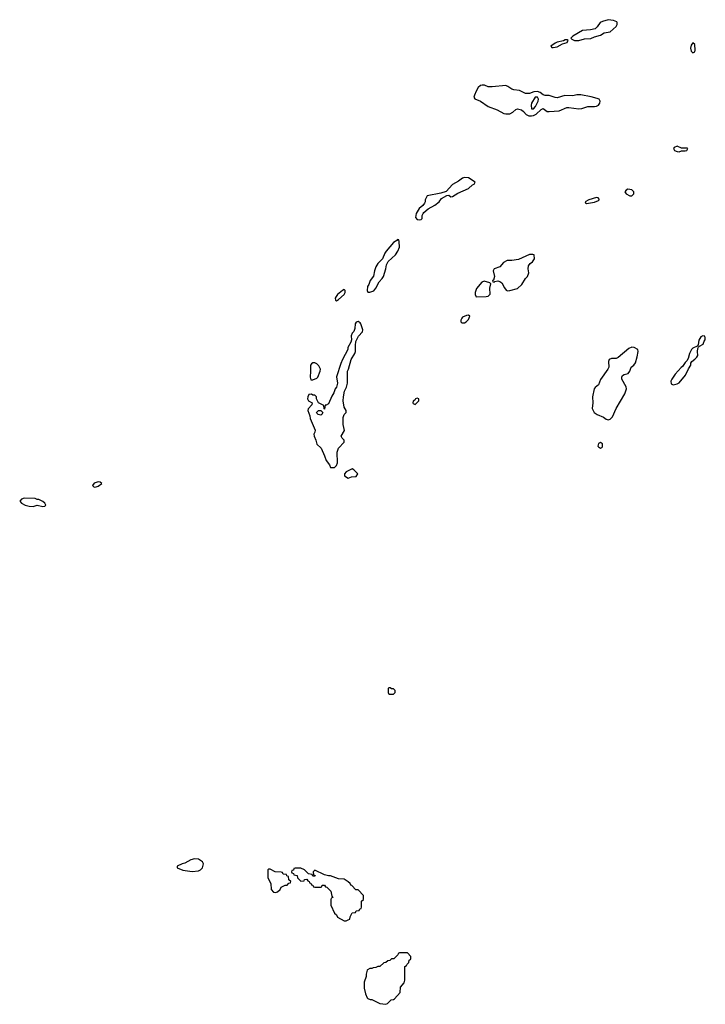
# Model space of a CAD drawing. Header units: inches. Extents: x 2769577 to 2880010, y 685631 to 825129.
# Tile 114 of 155: x 2798114 to 2805075, y 807805 to 817798. Entities that reach past the tile are written whole.
import ezdxf

# ---------------------------------------------------------------- set-up
doc = ezdxf.new("R2010")
doc.units = ezdxf.units.IN
doc.header["$MEASUREMENT"] = 0
for name, color, linetype in [('C7890', 7, 'Continuous'), ('C7891', 7, 'Continuous'), ('C8800', 7, 'Continuous'), ('C8801', 7, 'Continuous')]:
    doc.layers.add(name, color=color, linetype=linetype)

msp = doc.modelspace()

# ---------------------------------------------------------------- linework, layer by layer
at = {"layer": 'C7890', "color": 4, "elevation": 4}
msp.add_lwpolyline([(2799890, 809280.9), (2799851.3, 809270), (2799790, 809235.6), (2799764.7, 809230), (2799711.6, 809208.4), (2799711.3, 809190), (2799770, 809166), (2799866.2, 809153.8), (2799930, 809158.4), (2799949.3, 809170), (2799969.2, 809190), (2799979, 809230), (2799968.7, 809250), (2799930, 809277.2)], close=True, dxfattribs=at)
at = {"layer": 'C7891', "color": 4, "elevation": 4}
for points in [[(2798910, 813106.6), (2798870, 813092.7), (2798854.8, 813070), (2798870, 813054.8), (2798890, 813055.5), (2798910, 813062.4), (2798948.7, 813090), (2798930, 813104)], [(2798159.6, 812940.4), (2798134, 812930), (2798114, 812910), (2798134, 812890), (2798170, 812871.3), (2798210, 812861), (2798250, 812858), (2798290, 812872), (2798350, 812858), (2798370, 812862), (2798378, 812870), (2798368.7, 812890), (2798350, 812908.7), (2798310, 812928), (2798290, 812928), (2798270, 812938)]]:
    msp.add_lwpolyline(points, close=True, dxfattribs=at)
at = {"layer": 'C8800', "color": 4, "elevation": 4}
for points in [[(2800656.4, 809176.4), (2800643.6, 809176.4), (2800634, 809170), (2800632, 809090), (2800662.8, 809030), (2800667.7, 808970), (2800690, 808944), (2800710, 808940.7), (2800730, 808947.3), (2800758, 808970), (2800770, 808994), (2800810, 809014), (2800830, 809014), (2800847.3, 809032.7), (2800862, 809038), (2800866, 809050), (2800847.3, 809067.3), (2800842, 809102), (2800828, 809108), (2800822, 809122), (2800790, 809126), (2800782, 809142), (2800770, 809146), (2800708.4, 809148.4)], [(2800970, 809188), (2800910, 809186), (2800898, 809182), (2800892.7, 809167.3), (2800878, 809162), (2800874, 809150), (2800878, 809138), (2800892.7, 809132.7), (2800898, 809118), (2800932.7, 809112.7), (2800934, 809090), (2800970, 809054), (2801002, 809058), (2801007.3, 809072.7), (2801030, 809074), (2801038, 809058), (2801052.7, 809052.7), (2801058, 809038), (2801070, 809034), (2801078, 809018), (2801090, 809014), (2801098, 808998), (2801110, 808994), (2801170, 808994), (2801182, 808998), (2801186, 809014), (2801210, 809014), (2801218, 808998), (2801232.7, 808992.7), (2801271.6, 808951.6), (2801282, 808902), (2801292, 808890), (2801278, 808882), (2801274, 808870), (2801274, 808810), (2801312, 808730), (2801331.1, 808711.1), (2801342, 808690), (2801410, 808652), (2801430, 808652), (2801450, 808662), (2801466, 808670), (2801468.4, 808691.6), (2801490, 808734), (2801522, 808738), (2801530, 808754), (2801562, 808758), (2801567.3, 808772.7), (2801582, 808778), (2801586, 808790), (2801586, 808850), (2801606, 808870), (2801606, 808910), (2801550, 808966), (2801527.3, 808967.3), (2801486, 809010), (2801475.3, 809015.3), (2801468, 809030), (2801450, 809048), (2801410, 809074), (2801350, 809078), (2801270, 809108), (2801250, 809108), (2801210, 809118), (2801110, 809166), (2801094, 809150), (2801098, 809118), (2801112.7, 809112.7), (2801110, 809106), (2801090, 809106), (2801082, 809122), (2801047.3, 809127.3), (2801006, 809170)], [(2802050, 808326), (2801970, 808326), (2801958, 808322), (2801952.7, 808307.3), (2801912.7, 808267.3), (2801890, 808266), (2801871.6, 808248.4), (2801852.7, 808247.3), (2801831.6, 808228.4), (2801810, 808226), (2801771.6, 808188.4), (2801750, 808188), (2801730, 808178), (2801703.6, 808176.4), (2801690, 808168), (2801670, 808168), (2801644.7, 808155.3), (2801642, 808150), (2801632, 808110), (2801631.6, 808088.4), (2801611.3, 808030), (2801611.6, 807968.4), (2801624.7, 807910), (2801642, 807870), (2801650, 807862), (2801672.7, 807852.7), (2801690, 807852), (2801770, 807812), (2801830, 807804.7), (2801848.4, 807811.6), (2801886, 807850), (2801910, 807852), (2801920.4, 807859.6), (2801976.4, 807923.6), (2801980.4, 807979.6), (2802016.4, 808023.6), (2802026, 808050), (2802026, 808190), (2802042, 808198), (2802047.3, 808212.7), (2802066, 808230), (2802067.3, 808252.7), (2802082, 808258), (2802086, 808270), (2802086, 808290)]]:
    msp.add_lwpolyline(points, close=True, dxfattribs=at)
at = {"layer": 'C8801', "color": 4}
for points, elevation in [([(2804090, 817798), (2804030, 817779.7), (2804008.7, 817770), (2803975.6, 817724.4), (2803955.3, 817704.7), (2803910, 817694.4), (2803830, 817686.9), (2803730.8, 817630), (2803711.3, 817610), (2803720.7, 817600.7), (2803748, 817588), (2803790, 817587.3), (2803850, 817604.9), (2803914.5, 817605.5), (2803950, 817624.9), (2804010, 817640.7), (2804050, 817664.9), (2804110, 817674), (2804169.2, 817730), (2804179, 817750), (2804182, 817770), (2804177.2, 817777.2), (2804142, 817790)], 4), ([(2803674.8, 817594.8), (2803654, 817594), (2803635.9, 817584.1), (2803571.3, 817570), (2803550, 817560.5), (2803506, 817530), (2803516.9, 817516.9), (2803530, 817514.8), (2803570, 817523), (2803626.6, 817553.4), (2803672.3, 817567.7), (2803682, 817590)], 4), ([(2804950, 817564), (2804930, 817538), (2804925.5, 817510), (2804930, 817478), (2804950, 817462.8), (2804969, 817471), (2804972.7, 817490), (2804970, 817546)], 4), ([(2802810, 817135.1), (2802792, 817130), (2802767.7, 817110), (2802747.1, 817072.9), (2802731, 817031), (2802724.7, 817010), (2802736, 816996), (2802792.5, 816972.5), (2802870, 816916.3), (2802962.5, 816882.5), (2803030, 816846.8), (2803050, 816841), (2803090, 816841), (2803120.9, 816859.1), (2803150, 816886), (2803170, 816893), (2803210, 816882), (2803230, 816867.7), (2803257.4, 816837.4), (2803283.2, 816823.2), (2803310, 816821.8), (2803330, 816826.7), (2803359.3, 816840.7), (2803410, 816888), (2803430, 816897.3), (2803470, 816867.7), (2803490, 816864.9), (2803590, 816873.4), (2803670, 816906), (2803690, 816908.4), (2803790, 816892.7), (2803822, 816898), (2803882, 816918), (2803950, 816917.1), (2803970, 816922), (2803990, 816931.3), (2804004, 816950), (2804008.7, 816970), (2803998, 816990), (2803978.6, 816998.6), (2803915.9, 817015.9), (2803810, 817035.1), (2803770, 817034.5), (2803730, 817024.5), (2803650, 817027), (2803570, 817004.5), (2803550, 817007), (2803490, 817027.3), (2803450, 817029.5), (2803430, 817037), (2803398.2, 817058.2), (2803370, 817068.4), (2803332.8, 817067.2), (2803289.4, 817049.4), (2803250, 817049.3), (2803190, 817079), (2803130, 817086), (2803112.1, 817092.1), (2803070, 817121.2), (2803050, 817129.2), (2802910, 817115.3), (2802870, 817115.3), (2802832, 817132)], 4), ([(2803370, 817011.5), (2803347.7, 817010), (2803311, 816950), (2803306, 816930), (2803310, 816894), (2803330, 816892), (2803350, 816918), (2803379.3, 816970), (2803380.9, 816990)], 8), ([(2804790, 816515.3), (2804758, 816502), (2804754, 816490), (2804762, 816470), (2804790, 816461), (2804810, 816458), (2804834.6, 816465.4), (2804870, 816466.8), (2804886, 816470), (2804898, 816490), (2804890, 816495.3), (2804834, 816494)], 4), ([(2802630, 816196), (2802610, 816189.2), (2802570, 816159.3), (2802510, 816126), (2802444.9, 816055.1), (2802390, 816036.2), (2802251.1, 816008.9), (2802231.3, 815970), (2802231, 815950), (2802223.5, 815936.5), (2802206.4, 815913.6), (2802170, 815882), (2802141, 815830), (2802131.3, 815790), (2802150, 815771.3), (2802170, 815766), (2802188.9, 815771.1), (2802199, 815781), (2802202, 815810), (2802209, 815831), (2802218, 815842), (2802262, 815878), (2802330, 815914.8), (2802371.7, 815948.3), (2802398, 815982), (2802450, 816014.8), (2802470, 816016), (2802490, 816001), (2802510, 816002.8), (2802562, 816038), (2802670, 816084.9), (2802710, 816122.8), (2802728, 816130), (2802738, 816150), (2802671.8, 816191.8)], 4), ([(2804290, 816077.2), (2804270.9, 816069.1), (2804258, 816050), (2804271, 816030), (2804308.9, 816011.1), (2804330, 816011), (2804349, 816030), (2804348.7, 816050), (2804340.2, 816060.2), (2804328, 816070), (2804310, 816076)], 4), ([(2803970, 815994), (2803894, 815970), (2803854, 815950), (2803858, 815938), (2803870, 815934), (2803950, 815946), (2803990, 815962), (2803998, 815970), (2803998, 815978), (2803986, 815990)], 4), ([(2801950, 815566), (2801943.6, 815556.4), (2801910, 815535.3), (2801836, 815450), (2801821, 815430), (2801798, 815370), (2801750, 815322), (2801730, 815288), (2801716, 815250), (2801705.4, 815194.6), (2801671.3, 815150), (2801658, 815110), (2801644.7, 815090), (2801642, 815050), (2801650, 815034), (2801670, 815032), (2801710, 815046), (2801730, 815072), (2801762.7, 815137.3), (2801795.3, 815170), (2801809.1, 815190.9), (2801833.2, 815270), (2801839, 815310), (2801856.5, 815343.5), (2801930, 815411.3), (2801954, 815450), (2801968.7, 815490), (2801967.3, 815547.3), (2801962, 815562)], 4), ([(2803325.4, 815414.6), (2803290, 815414), (2803176.9, 815363.1), (2803110, 815354), (2803064.7, 815355.3), (2803025.4, 815334.6), (2802990, 815289), (2802930, 815268), (2802921, 815250), (2802936, 815190), (2802924.7, 815155.3), (2802914, 815150), (2802918, 815138), (2802930, 815134), (2802938, 815142), (2802970, 815147.7), (2802990, 815142), (2803010, 815126.8), (2803036.3, 815076.3), (2803054, 815054), (2803067.5, 815047.5), (2803090, 815048), (2803168.7, 815070), (2803214, 815110), (2803250, 815172), (2803268.9, 815191.1), (2803282, 815230), (2803275.3, 815270), (2803280.4, 815299.6), (2803296.4, 815323.6), (2803320.4, 815339.6), (2803342, 815370), (2803338, 815410)], 4), ([(2801410, 815058), (2801390, 815048.7), (2801341, 815010), (2801326, 814990), (2801318, 814970), (2801322, 814950), (2801330, 814946), (2801350, 814958), (2801408.7, 815010), (2801419, 815030), (2801418, 815050)], 4), ([(2802830, 815144.5), (2802805.9, 815134.2), (2802750.6, 815070), (2802738.8, 815030), (2802738, 815010), (2802750, 814984.7), (2802850, 814987.3), (2802870, 814990.8), (2802889.4, 815010.6), (2802887.7, 815072.3), (2802896.4, 815116.4), (2802888.9, 815128.9)], 4), ([(2802670, 814798), (2802650, 814795.3), (2802610, 814778), (2802602, 814770), (2802594, 814750), (2802594, 814730), (2802602, 814722), (2802630, 814722), (2802646, 814730), (2802670, 814754), (2802686, 814790)], 4), ([(2801550, 814733.2), (2801530, 814728), (2801521, 814710), (2801515.3, 814664.7), (2801506, 814634), (2801490, 814618), (2801478, 814590), (2801482, 814550), (2801476, 814524), (2801446, 814470), (2801446, 814450), (2801391.3, 814350), (2801376, 814310), (2801331.6, 814171.6), (2801341, 814110), (2801331.3, 814070), (2801318, 814050), (2801304.7, 814010), (2801283.5, 813976.5), (2801250, 813898), (2801226, 813886), (2801214, 813886), (2801210, 813846), (2801206, 813850), (2801202, 813882), (2801148, 813910), (2801126, 813950), (2801126, 813970), (2801110, 813986), (2801090, 813988), (2801078, 813998), (2801050, 813995.3), (2801038.8, 813970), (2801037.3, 813950), (2801046.8, 813930), (2801082, 813910), (2801081, 813890), (2801042, 813850), (2801038, 813830), (2801058.5, 813778.5), (2801062.8, 813750), (2801113.4, 813633.4), (2801110.8, 813610), (2801102, 813590), (2801103, 813570), (2801122, 813530), (2801130.7, 813490), (2801173.4, 813450), (2801210.3, 813370.3), (2801224.4, 813324.4), (2801259.8, 813279.8), (2801270, 813254), (2801310, 813254), (2801330, 813274), (2801340.4, 813299.6), (2801337.2, 813410), (2801349.3, 813450.7), (2801408, 813510), (2801408, 813530), (2801388, 813550), (2801378, 813570), (2801413.2, 813630), (2801399, 813690), (2801398, 813762), (2801409.1, 813790.9), (2801428, 813810), (2801428, 813830), (2801410, 813866), (2801399, 813930), (2801401.2, 813970), (2801412.7, 814027.3), (2801432.5, 814067.5), (2801444, 814110), (2801444, 814230), (2801453.2, 814250), (2801479, 814350), (2801515.3, 814410), (2801522, 814430), (2801522, 814490), (2801528.4, 814531.6), (2801554.6, 814585.4), (2801594, 814630), (2801599, 814650), (2801579, 814710), (2801570, 814722)], 4), ([(2805050, 814588), (2805030, 814578), (2805010, 814546), (2805002, 814498), (2804994, 814486), (2804950, 814464), (2804936, 814450), (2804914.8, 814410), (2804899.8, 814360.2), (2804886, 814334), (2804870, 814318), (2804842.8, 814277.2), (2804830, 814268.7), (2804770, 814199), (2804736, 814150), (2804726, 814130), (2804730, 814102), (2804750, 814091.3), (2804790, 814102.8), (2804810, 814111), (2804874, 814190), (2804904.7, 814255.3), (2804928, 814290), (2804928.4, 814311.6), (2804938, 814330), (2804968.4, 814351.6), (2804990, 814374), (2804998, 814390), (2804995.3, 814430), (2805000.4, 814459.6), (2805006, 814474), (2805016.4, 814483.6), (2805053.6, 814506.4), (2805064, 814536), (2805074, 814550), (2805075.3, 814570), (2805070, 814586)], 4), ([(2804330, 814474.3), (2804297.8, 814462.2), (2804190, 814367.8), (2804170, 814359.7), (2804121.2, 814358.8), (2804100.5, 814350), (2804092.2, 814330), (2804094.9, 814270), (2804086, 814250), (2804012.7, 814147.3), (2803990, 814093.2), (2803955.8, 814064.2), (2803945.7, 814050), (2803928.9, 813970), (2803931.7, 813910), (2803928.1, 813851.9), (2803947.7, 813810), (2803978, 813790), (2804042.4, 813762.4), (2804070, 813743), (2804090, 813735.5), (2804110, 813743), (2804132.4, 813767.6), (2804169.8, 813850.2), (2804258, 814002), (2804269.7, 814030), (2804274.3, 814050), (2804272.9, 814072.9), (2804229.2, 814150), (2804228.7, 814170), (2804234.6, 814185.4), (2804250, 814198), (2804292.7, 814207.3), (2804309, 814230), (2804324, 814270), (2804350, 814291.3), (2804365.6, 814314.4), (2804384.5, 814375.5), (2804394, 814430), (2804389.3, 814450), (2804352.4, 814472.4)], 4), ([(2801110, 814314), (2801090, 814314), (2801076.3, 814303.7), (2801067.9, 814292.1), (2801065.2, 814274.8), (2801068, 814230), (2801062, 814170), (2801070, 814142), (2801090, 814142), (2801130, 814158), (2801142, 814170), (2801166, 814230), (2801169.3, 814250), (2801150, 814284), (2801130, 814304)], 4), ([(2802150, 813958), (2802134, 813950), (2802124.7, 813935.3), (2802110, 813926), (2802104.7, 813910), (2802110, 813902), (2802130, 813894), (2802166, 813930), (2802166, 813950)], 4), ([(2801170, 813784), (2801146, 813790), (2801130, 813806), (2801128.7, 813810), (2801149.3, 813830.7), (2801172, 813832), (2801191.6, 813811.6), (2801182, 813790)], 4), ([(2804010, 813506), (2803990, 813497.2), (2803985.5, 813470), (2803990, 813464), (2804010, 813450.8), (2804024.7, 813455.3), (2804030, 813462), (2804030, 813493.2)], 4), ([(2801490, 813238), (2801430, 813208), (2801412, 813190), (2801412, 813170), (2801450, 813146), (2801483.1, 813156.9), (2801530, 813162), (2801546, 813190), (2801506, 813230)], 4), ([(2801876.4, 811016.4), (2801863.6, 811016.4), (2801854, 811010), (2801854, 810970), (2801858, 810958), (2801870, 810954), (2801910, 810954), (2801926, 810970), (2801926, 810990), (2801910, 811006), (2801890, 811006)], 4)]:
    msp.add_lwpolyline(points, close=True, dxfattribs=dict(at, elevation=elevation))

doc.saveas('drawing.dxf')
